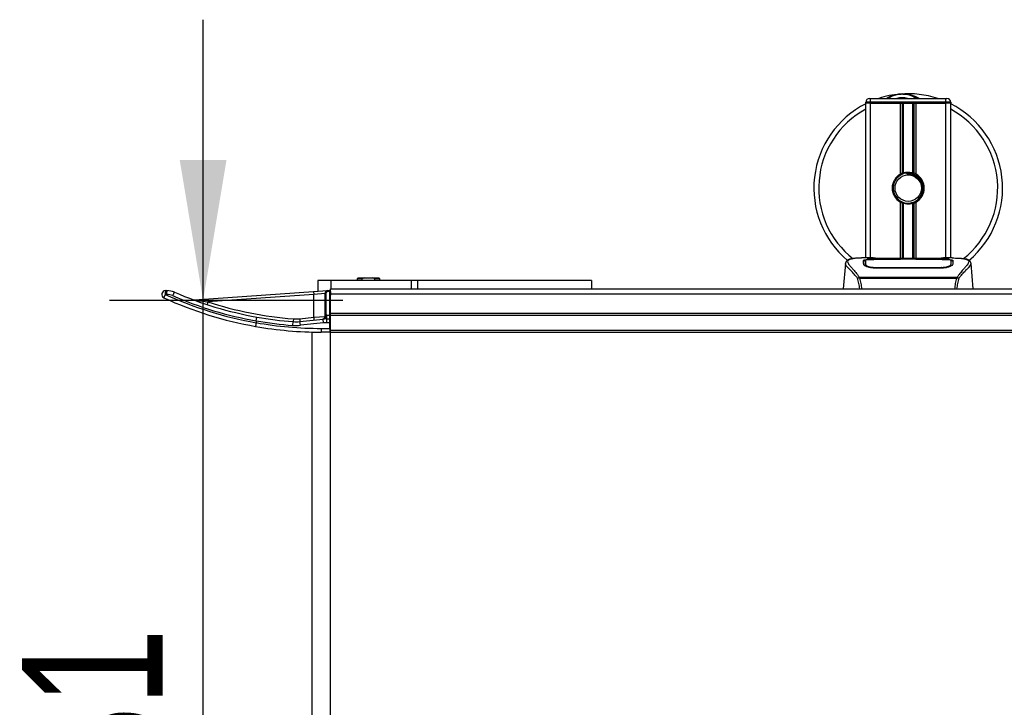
# Model space of a CAD drawing. Header units: millimetres. Extents: x 0 to 420, y 0 to 297.
# Tile 4 of 133: x 53 to 74, y 104 to 119. Entities that reach past the tile are written whole.
import ezdxf

# ---------------------------------------------------------------- set-up
doc = ezdxf.new("R2010")
doc.units = ezdxf.units.MM
doc.layers.add('QUOTE', color=174, linetype='Continuous')
doc.styles.add('SLDTEXTSTYLE3', font='TXT', dxfattribs={"width": 0.75})
doc.dimstyles.new('SLDDIMSTYLE1', dxfattribs={"dimtxt": 3, "dimasz": 3, "dimexe": 0, "dimexo": 0.0625, "dimgap": 0.75, "dimtad": 1, "dimlfac": 24.785212, "dimrnd": 1e-09, "dimzin": 12, "dimdsep": 46, "dimtxsty": 'SLDTEXTSTYLE3', "dimsah": 1, "dimcen": 0.09, "dimadec": 0, "dimazin": 3, "dimtfac": 1, "dimtdec": 3, "dimtmove": 0, "dimatfit": 0, "dimfxl": 0, "dimfrac": 2, "dimtolj": 1, "dimtzin": 12, "dimarcsym": 0})

# ---------------------------------------------------------------- blocks, each defined once
blk = doc.blocks.new('_D_1')
at = {"layer": 'QUOTE'}
for p, q in [((56.58, 113.161), (56.58, 119.161)), ((59.566, 113.161), (54.58, 113.161)), ((56.58, 95.772), (56.58, 113.161)), ((59.566, 95.772), (54.58, 95.772)), ((56.58, 95.772), (56.58, 89.772))]:
    blk.add_line(p, q, dxfattribs=at)
for points in [[(56.58, 113.161), (57.08, 116.161), (56.08, 116.161)], [(56.58, 95.772), (56.08, 92.772), (57.08, 92.772)]]:
    blk.add_solid(points, dxfattribs=at)
at = {"layer": 'QUOTE', "insert": (52.712, 101.141), "char_height": 3, "attachment_point": 1, "rotation": 90, "style": 'SLDTEXTSTYLE3'}
blk.add_mtext('431', dxfattribs=at)

msp = doc.modelspace()

# ---------------------------------------------------------------- linework, layer by layer
at = {"color": 7, "linetype": 'Continuous', "lineweight": 25}
for p, q in [((70.82569, 117.47804), (70.84586, 117.47804)), ((70.84586, 117.39734), (70.84586, 117.47804)), ((70.84586, 117.47804), (72.45973, 117.47804)), ((72.45973, 117.47804), (72.4799, 117.47804)), ((72.45973, 117.39734), (72.45973, 117.47804)), ((70.84586, 117.39734), (70.74499, 117.39734)), ((70.74499, 117.37717), (70.74499, 117.39734)), ((70.74499, 114.06875), (70.74499, 117.37717)), ((70.84586, 117.37717), (70.74499, 117.37717)), ((70.84586, 117.37717), (70.74499, 117.37717)), ((70.84586, 117.39734), (70.84586, 117.37717)), ((72.45973, 117.39734), (70.84586, 117.39734)), ((71.48535, 117.37717), (70.84586, 117.37717)), ((70.84586, 117.37717), (72.45973, 117.37717)), ((70.84586, 114.06875), (70.84586, 117.37717)), ((71.48535, 115.86087), (71.48535, 117.37717)), ((71.52909, 115.88143), (71.52909, 117.37717)), ((71.55225, 115.88945), (71.55225, 117.37717)), ((71.75333, 115.88945), (71.75333, 117.37717)), ((71.77649, 115.88143), (71.77649, 117.37717)), ((71.82023, 115.86087), (71.82023, 117.37717)), ((72.45973, 117.37717), (71.82023, 117.37717)), ((72.56059, 117.39734), (72.45973, 117.39734)), ((72.45973, 117.37717), (72.45973, 117.39734)), ((72.56059, 117.37717), (72.45973, 117.37717)), ((72.56059, 117.37717), (72.45973, 117.37717)), ((72.45973, 114.06875), (72.45973, 117.37717)), ((72.56059, 117.39734), (72.56059, 117.37717)), ((72.56059, 114.06875), (72.56059, 117.37717)), ((71.62481, 115.88313), (71.62702, 115.85765)), ((71.48535, 114.05782), (71.48535, 115.26228)), ((71.52909, 114.05782), (71.52909, 115.24171)), ((71.55225, 114.05782), (71.55225, 115.23369)), ((71.75333, 114.05782), (71.75333, 115.23369)), ((71.77649, 114.05782), (71.77649, 115.24171)), ((71.82023, 114.05782), (71.82023, 115.26228)), ((70.30972, 113.95027), (70.26258, 113.41151)), ((70.30963, 113.94868), (70.31042, 113.9502)), ((70.90435, 114.06875), (70.71599, 114.06875)), ((70.73779, 113.95042), (70.73775, 113.94511)), ((71.49137, 114.03655), (70.94007, 114.03662)), ((70.94673, 114.03983), (71.47123, 114.03983)), ((70.94673, 114.03662), (70.94673, 114.03983)), ((72.25819, 114.05782), (71.04739, 114.05782)), ((72.25816, 114.05779), (71.04742, 114.05779)), ((71.47123, 114.04716), (71.83435, 114.04716)), ((71.47123, 114.04716), (71.47123, 114.03983)), ((71.47123, 114.03983), (71.47123, 114.03655)), ((71.49137, 114.03655), (71.49137, 114.04424)), ((71.81415, 114.04424), (71.49137, 114.04424)), ((71.81415, 114.03655), (71.81415, 114.04424)), ((71.81415, 114.04424), (71.81415, 114.03655)), ((71.83435, 114.04716), (71.83435, 114.03983)), ((71.83435, 114.03983), (72.35886, 114.03983)), ((71.83435, 114.03983), (71.83435, 114.03655)), ((72.35886, 114.03662), (72.35886, 114.03983)), ((72.58972, 114.06875), (72.40478, 114.06875)), ((72.51981, 114.06623), (72.51225, 114.06543)), ((72.56586, 113.93031), (72.56654, 113.90285)), ((72.56781, 113.94917), (72.5674, 114.01772)), ((72.56799, 113.92042), (72.5678, 113.94917)), ((72.99596, 113.94868), (72.99516, 113.9502)), ((73.043, 113.41151), (72.99587, 113.95027)), ((70.94214, 113.86754), (70.94175, 113.85232)), ((72.35886, 113.85198), (70.94673, 113.85198)), ((72.35835, 113.86752), (72.35849, 113.86752)), ((72.36384, 113.85216), (72.36345, 113.86754)), ((59.03072, 113.58459), (59.03072, 113.35554)), ((59.31315, 113.58459), (59.03072, 113.58459)), ((61.03668, 113.58459), (59.31315, 113.58459)), ((59.31315, 113.58459), (59.31315, 113.41151)), ((59.89175, 113.64511), (59.87157, 113.62493)), ((59.87157, 113.62493), (59.87157, 113.58459)), ((59.97984, 113.62493), (59.87157, 113.62493)), ((59.89175, 113.64511), (60.02121, 113.64511)), ((60.02121, 113.64511), (59.97984, 113.62493)), ((59.97984, 113.58459), (59.97984, 113.62493)), ((60.02121, 113.64511), (60.2061, 113.64511)), ((60.24747, 113.62493), (60.2061, 113.64511)), ((60.2061, 113.64511), (60.33556, 113.64511)), ((60.24747, 113.58459), (60.24747, 113.62493)), ((60.35573, 113.62493), (60.24747, 113.62493)), ((60.35573, 113.62493), (60.33556, 113.64511)), ((60.35573, 113.58459), (60.35573, 113.62493)), ((61.03668, 113.41151), (61.03668, 113.58459)), ((61.16267, 113.58459), (61.03668, 113.58459)), ((64.88099, 113.58459), (61.16267, 113.58459)), ((61.16267, 113.58459), (61.16267, 113.41151)), ((63.00003, 113.5856), (63.00003, 113.58459)), ((63.32238, 113.58459), (63.32238, 113.5856)), ((64.88099, 113.58459), (64.88099, 113.41151)), ((70.60076, 113.64542), (70.6052, 113.65588)), ((70.6052, 113.65588), (72.7009, 113.65588)), ((72.69027, 113.63327), (70.61526, 113.63327)), ((72.7009, 113.65588), (72.70472, 113.64558)), ((55.80013, 113.29047), (55.76991, 113.29047)), ((55.77694, 113.37117), (55.80716, 113.37117)), ((56.39771, 113.17142), (58.93938, 113.34915)), ((58.9436, 113.28878), (56.68371, 113.13075)), ((58.93938, 113.34915), (59.24198, 113.37031)), ((58.93938, 113.34915), (58.9436, 113.28878)), ((59.18568, 113.30994), (58.9436, 113.28878)), ((58.9436, 112.80154), (58.9436, 113.28878)), ((59.18568, 113.30994), (59.20585, 113.30994)), ((59.18568, 112.84639), (59.18568, 113.30994)), ((59.20585, 113.30994), (59.20585, 112.84639)), ((59.24198, 113.37031), (59.28514, 113.37333)), ((59.24198, 113.37031), (59.24339, 113.35018)), ((59.28655, 113.3532), (59.24339, 113.35018)), ((59.28514, 113.37333), (59.28655, 113.3532)), ((59.28655, 113.3532), (59.30672, 113.3532)), ((59.28655, 112.84666), (59.28655, 113.3532)), ((59.30672, 113.41151), (74.03185, 113.41151)), ((59.30672, 113.3532), (59.30672, 113.41151)), ((59.30672, 113.3532), (59.30672, 113.27316)), ((59.30672, 113.30102), (220.69328, 113.30102)), ((59.30672, 112.88701), (59.30672, 113.27316)), ((56.68371, 113.13075), (56.66494, 113.07321)), ((58.9436, 112.80154), (59.18568, 112.8205)), ((59.18568, 112.8205), (59.18568, 112.84639)), ((59.18568, 112.84639), (59.20585, 112.84639)), ((59.22769, 112.76597), (59.22769, 112.84666)), ((59.22769, 112.84666), (59.28655, 112.84666)), ((59.28655, 112.76597), (59.28655, 112.84666)), ((59.30672, 112.84666), (59.28655, 112.84666)), ((59.30672, 112.88701), (220.69328, 112.88701)), ((59.30672, 112.84666), (59.30672, 112.88701)), ((59.30672, 112.84666), (220.69328, 112.84666)), ((59.30672, 112.52389), (59.30672, 112.84666)), ((57.71347, 112.68512), (57.71358, 112.68634)), ((57.71369, 112.7273), (57.71358, 112.72607)), ((57.71358, 112.72607), (57.71358, 112.68634)), ((58.49964, 112.62767), (58.50579, 112.70812)), ((58.51039, 112.76847), (58.50579, 112.70812)), ((58.64476, 112.77034), (58.9436, 112.80154)), ((58.64476, 112.77034), (58.65104, 112.71014)), ((58.65104, 112.71014), (59.1439, 112.7616)), ((58.65942, 112.62989), (58.65104, 112.71014)), ((59.15227, 112.68135), (58.65942, 112.62989)), ((58.9436, 112.80154), (58.94989, 112.74135)), ((59.15227, 112.68135), (59.1439, 112.7616)), ((59.22769, 112.68527), (59.22769, 112.76597)), ((59.22769, 112.76597), (59.28655, 112.76597)), ((59.28655, 112.68527), (59.22769, 112.68527)), ((59.28655, 112.68527), (59.28655, 112.76597)), ((59.28655, 112.56423), (59.28655, 112.68527)), ((59.30672, 112.68527), (59.28655, 112.68527)), ((58.90325, 112.48606), (58.90325, 96.44643)), ((59.10499, 112.56423), (59.10499, 112.48354)), ((59.10499, 112.56423), (59.28655, 112.56423)), ((59.28655, 112.48354), (59.10499, 112.48354)), ((59.28655, 112.56423), (59.30672, 112.56423)), ((59.28655, 112.56423), (59.28655, 112.48354)), ((59.30672, 112.52389), (220.69328, 112.52389)), ((59.30672, 112.48354), (59.30672, 112.52389)), ((59.30672, 112.48354), (220.69328, 112.48354)), ((59.30672, 96.44895), (59.30672, 112.48354))]:
    msp.add_line(p, q, dxfattribs=at)
at = {"color": 7, "linetype": 'Continuous', "lineweight": 25, "flags": 128}
for points in [[(72.36552, 114.03662), (72.09874, 114.03658), (71.81415, 114.03655)], [(72.36345, 113.86754), (72.35886, 113.86752), (72.35849, 113.86752)]]:
    msp.add_lwpolyline(points, dxfattribs=at)
at = {"color": 7, "linetype": 'Continuous', "lineweight": 25}
msp.add_circle((71.65279, 115.56157), 0.28243, dxfattribs=at)
for centre, radius, start, end in [((70.82569, 117.39734), 0.08069, 90, 180), ((71.65279, 115.56157), 2.01733, 94.974241, 108.194872), ((71.52335, 117.04878), 0.52451, 54.926098, 125.073902), ((71.52335, 117.04878), 0.44381, 75.287788, 104.712212), ((71.65279, 115.56157), 2.01733, 71.805128, 94.974241), ((72.4799, 117.39734), 0.08069, 0, 90), ((71.65279, 115.56157), 2.01733, 116.743684, 229.984768), ((71.65279, 115.56157), 1.91334, 118.324088, 232.137337), ((71.65279, 115.56157), 2.01733, 310.046839, 63.256316), ((71.65279, 115.56157), 1.91334, 308.047069, 61.675912), ((71.65279, 115.56157), 0.34295, 119.224658, 240.775342), ((71.65279, 115.56157), 0.32277, 94.974241, 274.974241), ((71.65279, 115.56157), 0.34295, 111.143405, 119.224658), ((71.65279, 115.56157), 0.34295, 60.775342, 68.856595), ((71.65279, 115.56157), 0.34295, 299.224658, 60.775342), ((71.65279, 115.56157), 0.34295, 240.775342, 248.856595), ((71.65279, 115.56157), 0.34295, 291.143405, 299.224658), ((55.77694, 113.29047), 0.08069, 90, 245.380023), ((55.98655, 113.17047), 0.24766, 151.016811, 169.143549), ((56.00664, 113.31049), 0.23758, 165.204055, 184.833806), ((59.09795, 120.55287), 7.98863, 245.380023, 260.019883), ((56.03686, 113.31049), 0.23758, 165.204055, 184.833806), ((55.80013, 112.9677), 0.32277, 66.501882, 90), ((55.80716, 112.9677), 0.40347, 66.501882, 90), ((56.18379, 113.17601), 0.26963, 143.150751, 161.019053), ((59.09795, 120.55287), 7.94829, 246.501882, 259.969473), ((59.10499, 120.55287), 7.86759, 246.501882, 259.94378), ((59.2462, 113.30994), 0.06052, 94, 180), ((59.2462, 113.30994), 0.04035, 94, 180), ((59.28655, 113.3532), 0.02017, 0, 94), ((59.10499, 120.55287), 8.06933, 245.380023, 259.995092), ((56.39349, 113.23179), 0.06052, 249.676927, 274), ((59.10499, 120.55287), 7.80707, 251.93242, 265.63208), ((59.12516, 112.8205), 0.06052, 275.960784, 0), ((59.22769, 111.95903), 0.88763, 90, 91.409859), ((59.10499, 120.55287), 8.06933, 259.995092, 270), ((59.10499, 120.55287), 7.98863, 259.969433, 270), ((59.10499, 120.55287), 7.94829, 259.91877, 265.63208), ((59.10499, 120.55287), 7.86759, 259.94378, 265.63208), ((58.56724, 113.51271), 0.88763, 265.63208, 275.960784), ((58.56724, 113.51271), 0.80693, 265.63208, 275.960784), ((58.56724, 113.51271), 0.74641, 265.63208, 275.960784), ((59.13566, 112.81449), 0.05352, 278.85444, 353.11241), ((59.22769, 111.95903), 0.80693, 90, 95.960784), ((59.22769, 111.95903), 0.72624, 90, 95.960784), ((59.28655, 112.74579), 0.02017, 0, 90), ((59.28655, 112.50371), 0.02017, 270, 0)]:
    msp.add_arc(centre, radius, start, end, dxfattribs=at)
for points, knots in [([(71.18505, 117.47804), (71.18833, 117.4802), (71.24193, 117.51552), (71.3407, 117.54989), (71.43768, 117.56779), (71.47753, 117.57128), (71.47787, 117.57131)], [0, 0, 0, 0, 0.03729849, 0.60902041, 0.99664446, 1, 1, 1, 1]), ([(71.47787, 117.57131), (71.47822, 117.57134), (71.48743, 117.57215), (71.49672, 117.57178), (71.50565, 117.57144)], [0, 0, 0, 0, 0.037109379, 1, 1, 1, 1]), ([(71.53326, 117.57148), (71.55485, 117.57204), (71.63502, 117.57413), (71.74274, 117.54739), (71.83907, 117.50931), (71.87667, 117.4859), (71.88931, 117.47804)], [0, 0, 0, 0, 0.17640166, 0.65503379, 0.8840221, 1, 1, 1, 1]), ([(71.52909, 115.88143), (71.52992, 115.88175), (71.53244, 115.88272), (71.53772, 115.88466), (71.54475, 115.88708), (71.5497, 115.88867), (71.55207, 115.88939), (71.55225, 115.88945)], [0, 0, 0, 0, 0.13279182, 0.40328924, 0.68794599, 0.97624213, 1, 1, 1, 1]), ([(71.55225, 115.88945), (71.56177, 115.89211), (71.59414, 115.90116), (71.65346, 115.90699), (71.71302, 115.90062), (71.74291, 115.89234), (71.75333, 115.88945)], [0, 0, 0, 0, 0.15316231, 0.52061175, 0.83276392, 1, 1, 1, 1]), ([(71.62481, 115.88313), (71.66564, 115.88219), (71.74844, 115.88028), (71.85918, 115.81939), (71.94018, 115.72494), (71.98089, 115.6059), (71.97241, 115.48262), (71.93319, 115.38472), (71.88749, 115.34602), (71.87233, 115.33319)], [0, 0, 0, 0, 0.1532567, 0.3107756, 0.4622177, 0.61755972, 0.7743655, 0.92518437, 1, 1, 1, 1]), ([(71.68078, 115.24001), (71.716, 115.24744), (71.78643, 115.26228), (71.87516, 115.32732), (71.9384, 115.41561), (71.96803, 115.51989), (71.96085, 115.62681), (71.9191, 115.72444), (71.84769, 115.80207), (71.7553, 115.85022), (71.67802, 115.86197), (71.63571, 115.85838), (71.62702, 115.85765)], [0, 0, 0, 0, 0.11029899, 0.22059797, 0.33089694, 0.4412694, 0.54893858, 0.65628707, 0.76369695, 0.86864917, 0.97304725, 1, 1, 1, 1]), ([(71.75333, 115.88945), (71.75454, 115.88908), (71.75788, 115.88804), (71.76391, 115.88605), (71.77087, 115.88358), (71.77462, 115.88215), (71.77649, 115.88143)], [0, 0, 0, 0, 0.15557258, 0.42978375, 0.7145238, 1, 1, 1, 1]), ([(71.55225, 115.23369), (71.55173, 115.23385), (71.54915, 115.23465), (71.54397, 115.23632), (71.537, 115.23874), (71.532, 115.24059), (71.52966, 115.24149), (71.52909, 115.24171)], [0, 0, 0, 0, 0.067688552, 0.33799524, 0.61961326, 0.907963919, 1, 1, 1, 1]), ([(71.75333, 115.23369), (71.73299, 115.22856), (71.69163, 115.21811), (71.62293, 115.21783), (71.57688, 115.22637), (71.55524, 115.23281), (71.55225, 115.23369)], [0, 0, 0, 0, 0.31763159, 0.64587204, 0.9510876, 1, 1, 1, 1]), ([(71.77649, 115.24171), (71.77615, 115.24158), (71.77419, 115.24082), (71.76979, 115.23918), (71.76294, 115.23677), (71.75721, 115.23489), (71.75416, 115.23395), (71.75333, 115.23369)], [0, 0, 0, 0, 0.05704611, 0.3223495, 0.60367528, 0.89214027, 1, 1, 1, 1]), ([(70.56929, 113.63491), (70.55723, 113.65093), (70.52072, 113.69943), (70.46057, 113.76621), (70.3978, 113.82958), (70.34991, 113.87686), (70.31565, 113.91824), (70.31182, 113.93762), (70.30963, 113.94868)], [0, 0, 0, 0, 0.084247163, 0.255086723, 0.426725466, 0.597963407, 0.770602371, 1, 1, 1, 1]), ([(70.44132, 114.04965), (70.43313, 114.0481), (70.41224, 114.04416), (70.38835, 114.03603), (70.36872, 114.02711), (70.35678, 114.01995), (70.34842, 114.01368), (70.34258, 114.00851), (70.33839, 114.00442), (70.33562, 114.00164), (70.33372, 113.99982), (70.33286, 113.99903), (70.33239, 113.99861), (70.33203, 113.99828), (70.33178, 113.99807), (70.33153, 113.99786), (70.33121, 113.99758), (70.33082, 113.99726), (70.33019, 113.99675), (70.32953, 113.99624), (70.32871, 113.9956), (70.32755, 113.99461), (70.327, 113.99418), (70.32551, 113.99212), (70.32504, 113.99144), (70.3247, 113.99094), (70.32434, 113.99039), (70.32383, 113.98959), (70.32277, 113.98789), (70.32145, 113.98566), (70.317, 113.97764), (70.31238, 113.96676), (70.3107, 113.95644), (70.30974, 113.95048)], [0, 0, 0, 0, 0.13346194, 0.34016958, 0.46160951, 0.55730778, 0.62992241, 0.68217732, 0.71692903, 0.7371149, 0.74272174, 0.74460414, 0.7459796, 0.74651976, 0.74699289, 0.74743167, 0.74787155, 0.74886374, 0.75011647, 0.75397334, 0.75908593, 0.76862625, 0.78821087, 0.79094759, 0.79197558, 0.79286909, 0.79373558, 0.79468443, 0.7971036, 0.8047367, 0.8162438, 0.89371675, 1, 1, 1, 1]), ([(70.45489, 114.05158), (70.44699, 114.04995), (70.4301, 114.04649), (70.39984, 114.03702), (70.36987, 114.02136), (70.35399, 113.99441), (70.36132, 113.96487), (70.37876, 113.93726), (70.39432, 113.91695), (70.41437, 113.89322), (70.43807, 113.86661), (70.46606, 113.83551), (70.49704, 113.79978), (70.53072, 113.75821), (70.56715, 113.7114), (70.59189, 113.6753), (70.6052, 113.65588)], [0, 0, 0, 0, 0.06157012, 0.13151171, 0.27071941, 0.40337504, 0.53510625, 0.58328098, 0.63315897, 0.68442904, 0.73675836, 0.78384784, 0.83893216, 0.89157329, 0.94168727, 1, 1, 1, 1]), ([(70.71599, 114.06871), (70.71387, 114.06872), (70.70601, 114.06877), (70.69076, 114.06869), (70.67209, 114.06856), (70.65356, 114.0683), (70.63517, 114.06791), (70.61587, 114.06734), (70.59492, 114.0665), (70.56942, 114.06517), (70.54232, 114.06324), (70.51426, 114.06058), (70.48728, 114.05727), (70.46733, 114.05439), (70.45687, 114.05202), (70.45489, 114.05158)], [0, 0, 0, 0, 0.02762691, 0.10239616, 0.17945658, 0.24994161, 0.31702439, 0.38965422, 0.46782264, 0.55148696, 0.67182448, 0.76737343, 0.86398611, 0.97427426, 1, 1, 1, 1]), ([(70.69842, 114.01727), (70.70109, 114.02025), (70.70642, 114.02621), (70.74919, 114.03283), (70.81229, 114.03734), (70.88221, 114.03952), (70.92839, 114.03974), (70.94673, 114.03983)], [0, 0, 0, 0, 0.21521677, 0.43046232, 0.64509935, 0.85904026, 1, 1, 1, 1]), ([(70.70061, 113.93363), (70.70014, 113.95166), (70.69943, 113.97874), (70.6988, 114.00274), (70.69855, 114.01243), (70.69842, 114.01727)], [0, 0, 0, 0, 0.49858361, 0.74918971, 1, 1, 1, 1]), ([(70.72617, 114.00783), (70.71781, 114.00629), (70.70096, 114.00317), (70.69939, 113.99905), (70.6986, 113.99697)], [0, 0, 0, 0, 0.49631334, 1, 1, 1, 1]), ([(70.94673, 113.85198), (70.92053, 113.85306), (70.86819, 113.85523), (70.79768, 113.87101), (70.74138, 113.89212), (70.70679, 113.91447), (70.70249, 113.9278), (70.70061, 113.93363)], [0, 0, 0, 0, 0.199131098, 0.397931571, 0.605889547, 0.827379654, 1, 1, 1, 1]), ([(70.73398, 113.91284), (70.73489, 113.9061), (70.73594, 113.89834), (70.75085, 113.89048), (70.75282, 113.88944)], [0, 0, 0, 0, 0.86801111, 1, 1, 1, 1]), ([(70.73775, 113.94511), (70.73769, 113.93619), (70.7376, 113.92086), (70.73742, 113.90449), (70.73734, 113.89764)], [0, 0, 0, 0, 0.581641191, 1, 1, 1, 1]), ([(70.7382, 114.01772), (70.7382, 114.01754), (70.73807, 113.9951), (70.73792, 113.97267), (70.73777, 113.95042)], [0, 0, 0, 0, 0.00827271, 1, 1, 1, 1]), ([(70.7382, 114.01767), (70.73808, 113.99631), (70.73794, 113.9739), (70.73779, 113.95148), (70.73779, 113.95042)], [0, 0, 0, 0, 0.95264015, 1, 1, 1, 1]), ([(70.94007, 114.03662), (70.91747, 114.03645), (70.87226, 114.03612), (70.81197, 114.03333), (70.76634, 114.0289), (70.74172, 114.02346), (70.73922, 114.01934), (70.7382, 114.01767)], [0, 0, 0, 0, 0.21287602, 0.42573624, 0.63903454, 0.85331242, 1, 1, 1, 1]), ([(70.73972, 113.93031), (70.73971, 113.9314), (70.73936, 113.95144), (70.73891, 113.97659), (70.73848, 114.00148), (70.73829, 114.01249), (70.73821, 114.01753), (70.7382, 114.01767)], [0, 0, 0, 0, 0.02546624, 0.4713629, 0.73178735, 0.99246436, 1, 1, 1, 1]), ([(70.73888, 113.89662), (70.73897, 113.90051), (70.73925, 113.91173), (70.73954, 113.92297), (70.73972, 113.93031)], [0, 0, 0, 0, 0.3458763, 1, 1, 1, 1]), ([(70.73972, 113.93031), (70.74205, 113.92423), (70.74671, 113.91207), (70.78214, 113.8931), (70.83408, 113.87754), (70.89071, 113.86885), (70.92773, 113.86791), (70.94214, 113.86754)], [0, 0, 0, 0, 0.21773223, 0.43557879, 0.65075483, 0.86407246, 1, 1, 1, 1]), ([(71.04742, 114.05779), (71.03376, 114.05782), (70.98968, 114.05789), (70.91746, 114.0588), (70.84377, 114.06067), (70.79363, 114.06283), (70.77007, 114.06483), (70.78054, 114.06576), (70.78577, 114.06623)], [0, 0, 0, 0, 0.08215471, 0.26513997, 0.44867114, 0.63249904, 0.81630092, 1, 1, 1, 1]), ([(70.8102, 114.06226), (70.80306, 114.06261), (70.79157, 114.06318), (70.78425, 114.06399), (70.78497, 114.06386), (70.78516, 114.06382)], [0, 0, 0, 0, 0.55060159, 0.88501525, 1, 1, 1, 1]), ([(70.78577, 114.06623), (70.82939, 114.06739), (70.90189, 114.06933), (71.01263, 114.06793), (71.0859, 114.06543), (71.12866, 114.06158), (71.13721, 114.06082)], [0, 0, 0, 0, 0.30152184, 0.50104725, 0.90023015, 1, 1, 1, 1]), ([(70.80123, 114.06277), (70.80102, 114.06289), (70.79859, 114.06427), (70.79334, 114.06567), (70.78829, 114.06604), (70.78577, 114.06623)], [0, 0, 0, 0, 0.044433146, 0.522216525, 1, 1, 1, 1]), ([(71.04742, 114.05783), (71.02967, 114.05786), (70.99254, 114.05794), (70.93828, 114.05858), (70.88722, 114.05957), (70.8449, 114.0608), (70.81875, 114.06176), (70.81092, 114.06222), (70.8102, 114.06226)], [0, 0, 0, 0, 0.18189708, 0.38061319, 0.58093849, 0.78035725, 0.97967552, 1, 1, 1, 1]), ([(71.15234, 114.05782), (71.14992, 114.05869), (71.14503, 114.06044), (71.13983, 114.06069), (71.13721, 114.06082)], [0, 0, 0, 0, 0.49524741, 1, 1, 1, 1]), ([(72.16837, 114.06082), (72.16575, 114.06069), (72.16056, 114.06044), (72.15566, 114.05869), (72.15324, 114.05782)], [0, 0, 0, 0, 0.50476564, 1, 1, 1, 1]), ([(72.16837, 114.06082), (72.1953, 114.06291), (72.24005, 114.06639), (72.34049, 114.06867), (72.43115, 114.06991), (72.50503, 114.06684), (72.51981, 114.06623)], [0, 0, 0, 0, 0.30143784, 0.50095323, 0.90014009, 1, 1, 1, 1]), ([(72.51078, 114.06318), (72.50418, 114.06274), (72.48754, 114.06162), (72.42992, 114.05976), (72.34971, 114.05813), (72.28867, 114.05791), (72.25816, 114.05779)], [0, 0, 0, 0, 0.17981299, 0.45378319, 0.72700373, 1, 1, 1, 1]), ([(72.35886, 114.03983), (72.38671, 114.03963), (72.44242, 114.03924), (72.51671, 114.03605), (72.57284, 114.03085), (72.60294, 114.02434), (72.60595, 114.01931), (72.60716, 114.01727)], [0, 0, 0, 0, 0.21341182, 0.42681727, 0.64048529, 0.85457431, 1, 1, 1, 1]), ([(72.60497, 113.93363), (72.60185, 113.92592), (72.5956, 113.91048), (72.54995, 113.88544), (72.48353, 113.86415), (72.41475, 113.8532), (72.37249, 113.85228), (72.35886, 113.85198)], [0, 0, 0, 0, 0.2254673, 0.45085364, 0.67736923, 0.89591171, 1, 1, 1, 1]), ([(72.36345, 113.86754), (72.38609, 113.8684), (72.43136, 113.87014), (72.49172, 113.88259), (72.53736, 113.89935), (72.56206, 113.91632), (72.56476, 113.92625), (72.56586, 113.93031)], [0, 0, 0, 0, 0.2128654, 0.42572184, 0.63872248, 0.85234986, 1, 1, 1, 1]), ([(72.56738, 114.01767), (72.56518, 114.02011), (72.56078, 114.025), (72.52579, 114.03059), (72.47426, 114.03447), (72.41749, 114.03637), (72.38018, 114.03655), (72.36552, 114.03662)], [0, 0, 0, 0, 0.21612272, 0.43228358, 0.64748247, 0.86145988, 1, 1, 1, 1]), ([(72.51981, 114.06623), (72.5228, 114.06603), (72.53228, 114.06539), (72.5323, 114.06435), (72.51517, 114.06342), (72.51078, 114.06318)], [0, 0, 0, 0, 0.25540478, 0.808946, 1, 1, 1, 1]), ([(72.52119, 114.06395), (72.5212, 114.06395), (72.5218, 114.06406), (72.51903, 114.06364), (72.51374, 114.0633), (72.51078, 114.06312)], [0, 0, 0, 0, 0.00626083, 0.44327513, 1, 1, 1, 1]), ([(72.54641, 113.88605), (72.55304, 113.88988), (72.56885, 113.89902), (72.57059, 113.90776), (72.5716, 113.91284)], [0, 0, 0, 0, 0.41900897, 1, 1, 1, 1]), ([(72.60698, 113.99697), (72.60502, 114.00002), (72.60173, 114.00514), (72.57605, 114.00867), (72.56565, 114.0101)], [0, 0, 0, 0, 0.59475195, 1, 1, 1, 1]), ([(72.56738, 114.01767), (72.56738, 114.01753), (72.56723, 114.00895), (72.56695, 113.9931), (72.56645, 113.9639), (72.56609, 113.9435), (72.56588, 113.9314), (72.56586, 113.93031)], [0, 0, 0, 0, 0.0075194, 0.45666513, 0.71535566, 0.97452521, 1, 1, 1, 1]), ([(72.5678, 113.94917), (72.56779, 113.95019), (72.56772, 113.96156), (72.56758, 113.98439), (72.56745, 114.0062), (72.56738, 114.01767)], [0, 0, 0, 0, 0.04480435, 0.49764008, 1, 1, 1, 1]), ([(72.56823, 113.89824), (72.56815, 113.9048), (72.56797, 113.92099), (72.56789, 113.93608), (72.56783, 113.94505)], [0, 0, 0, 0, 0.40550496, 1, 1, 1, 1]), ([(72.58972, 114.06871), (72.59366, 114.06872), (72.61616, 114.06878), (72.66404, 114.06833), (72.71592, 114.06648), (72.75439, 114.06388), (72.77382, 114.06225), (72.79209, 114.06043), (72.80792, 114.05858), (72.82349, 114.05648), (72.83729, 114.05426), (72.8478, 114.0524), (72.853, 114.05127), (72.85365, 114.05113)], [0, 0, 0, 0, 0.04881498, 0.27892257, 0.54515535, 0.62717383, 0.69834333, 0.75858144, 0.82840444, 0.87364995, 0.93389274, 0.99178224, 1, 1, 1, 1]), ([(72.60716, 114.01727), (72.60704, 114.01245), (72.60672, 114.00038), (72.60607, 113.97542), (72.60534, 113.94758), (72.60497, 113.93363)], [0, 0, 0, 0, 0.249392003, 0.624143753, 1, 1, 1, 1]), ([(72.85365, 114.05113), (72.85741, 114.05034), (72.86539, 114.04866), (72.87674, 114.04578), (72.88764, 114.04261), (72.90572, 114.03646), (72.9269, 114.02617), (72.94498, 114.00828), (72.9499, 113.98554), (72.9401, 113.95588), (72.91283, 113.91771), (72.86877, 113.86797), (72.80907, 113.80132), (72.75669, 113.73604), (72.72031, 113.68515), (72.70723, 113.66542), (72.7009, 113.65588)], [0, 0, 0, 0, 0.02969414, 0.06305591, 0.09492768, 0.12531521, 0.23205808, 0.32960303, 0.43327649, 0.53202469, 0.63076786, 0.73507022, 0.83793216, 0.94137578, 0.97165063, 1, 1, 1, 1]), ([(72.7363, 113.63492), (72.74836, 113.65094), (72.78487, 113.69944), (72.84501, 113.76621), (72.90778, 113.82958), (72.95567, 113.87686), (72.98993, 113.91824), (72.99377, 113.93762), (72.99596, 113.94868)], [0, 0, 0, 0, 0.0842305, 0.25507317, 0.42671503, 0.59795609, 0.7705982, 1, 1, 1, 1]), ([(72.99585, 113.95048), (72.99488, 113.95644), (72.9932, 113.96676), (72.98859, 113.97764), (72.98413, 113.98566), (72.98282, 113.98789), (72.98176, 113.98959), (72.98124, 113.99039), (72.98088, 113.99094), (72.98054, 113.99144), (72.98008, 113.99212), (72.97859, 113.99418), (72.978, 113.99465), (72.97665, 113.99579), (72.97568, 113.99652), (72.97477, 113.99726), (72.97438, 113.99758), (72.97405, 113.99785), (72.97381, 113.99806), (72.97356, 113.99828), (72.97319, 113.9986), (72.97258, 113.99915), (72.97179, 113.99989), (72.9699, 114.0017), (72.96721, 114.0044), (72.96301, 114.0085), (72.95718, 114.01368), (72.94882, 114.01995), (72.93688, 114.02711), (72.91724, 114.03602), (72.8947, 114.04377), (72.87536, 114.04747), (72.86868, 114.04874)], [0, 0, 0, 0, 0.10895151, 0.18836403, 0.20015725, 0.20797863, 0.21045693, 0.21142904, 0.21231706, 0.21323322, 0.21428764, 0.21709508, 0.23718398, 0.24934952, 0.25616294, 0.25744907, 0.25846748, 0.25891857, 0.25936812, 0.25985246, 0.2604052, 0.2618126, 0.26492315, 0.26948017, 0.29015729, 0.32576371, 0.37931044, 0.4537257, 0.55180182, 0.67626306, 0.8881219, 1, 1, 1, 1]), ([(70.94214, 113.86754), (70.94367, 113.86753), (71.10512, 113.86706), (71.57719, 113.86762), (72.04774, 113.86756), (72.35835, 113.86752)], [0, 0, 0, 0, 0.00323915, 0.34201142, 1, 1, 1, 1]), ([(70.61853, 113.41151), (70.61249, 113.44951), (70.60016, 113.52702), (70.57973, 113.59852), (70.56932, 113.63497)], [0, 0, 0, 0, 0.49025565, 1, 1, 1, 1]), ([(70.56933, 113.63497), (70.57203, 113.63651), (70.57749, 113.63961), (70.58813, 113.64345), (70.59626, 113.64509), (70.60054, 113.64554), (70.60077, 113.64557)], [0, 0, 0, 0, 0.32361461, 0.65359013, 0.98086966, 1, 1, 1, 1]), ([(70.61527, 113.63327), (70.61517, 113.63334), (70.60989, 113.63712), (70.60528, 113.64131), (70.60076, 113.64542)], [0, 0, 0, 0, 0.01890165, 1, 1, 1, 1]), ([(70.61526, 113.63327), (70.62334, 113.59748), (70.63946, 113.52604), (70.65163, 113.45072), (70.65339, 113.41169), (70.6534, 113.41151)], [0, 0, 0, 0, 0.49992462, 0.99775327, 1, 1, 1, 1]), ([(72.65158, 113.41151), (72.65584, 113.45004), (72.66431, 113.52655), (72.68166, 113.59786), (72.69027, 113.63327)], [0, 0, 0, 0, 0.50345062, 1, 1, 1, 1]), ([(72.73627, 113.63498), (72.72606, 113.59865), (72.70595, 113.52703), (72.6936, 113.44964), (72.68751, 113.41151)], [0, 0, 0, 0, 0.50728505, 1, 1, 1, 1]), ([(72.70486, 113.64546), (72.7002, 113.64145), (72.69546, 113.63737), (72.69037, 113.63335), (72.69027, 113.63327)], [0, 0, 0, 0, 0.98124308, 1, 1, 1, 1]), ([(72.70478, 113.64557), (72.70503, 113.64555), (72.70932, 113.64509), (72.71746, 113.64345), (72.7281, 113.63962), (72.73356, 113.63652), (72.73627, 113.63498)], [0, 0, 0, 0, 0.020010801, 0.34699568, 0.676673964, 1, 1, 1, 1]), ([(56.39771, 113.17142), (56.39795, 113.17138), (56.39836, 113.17132), (56.40248, 113.17069), (56.41475, 113.16881), (56.44823, 113.16373), (56.53216, 113.15131), (56.61549, 113.13972), (56.67676, 113.13166), (56.68371, 113.13075)], [0, 0, 0, 0, 0.018797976, 0.031654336, 0.079315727, 0.173421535, 0.391256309, 0.930877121, 1, 1, 1, 1]), ([(59.18568, 112.8205), (59.18578, 112.81932), (59.1861, 112.81559), (59.1877, 112.81113), (59.18879, 112.80807)], [0, 0, 0, 0, 0.31615634, 1, 1, 1, 1]), ([(59.20585, 112.84639), (59.2058, 112.83731), (59.20568, 112.81916), (59.20551, 112.79496), (59.20538, 112.7767), (59.2053, 112.76703), (59.2053, 112.76605), (59.20529, 112.76566)], [0, 0, 0, 0, 0.21479795, 0.42959219, 0.64435115, 0.85902892, 1, 1, 1, 1]), ([(57.71347, 112.68512), (57.71194, 112.67619), (57.70888, 112.65835), (57.70533, 112.63468), (57.70307, 112.61675), (57.7025, 112.60805), (57.70283, 112.60633), (57.70307, 112.60626), (57.70308, 112.60625)], [0, 0, 0, 0, 0.216525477, 0.433047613, 0.649664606, 0.866471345, 0.990098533, 1, 1, 1, 1]), ([(57.71369, 112.7273), (57.71531, 112.73622), (57.71855, 112.75406), (57.72335, 112.77772), (57.72742, 112.79565), (57.72997, 112.8045), (57.73092, 112.80616), (57.73117, 112.80615), (57.73119, 112.80614)], [0, 0, 0, 0, 0.21443284, 0.42886266, 0.64338043, 0.85808798, 0.99029143, 1, 1, 1, 1]), ([(59.18879, 112.80807), (59.18936, 112.80645), (59.19202, 112.79887), (59.19653, 112.78443), (59.20005, 112.77304), (59.20292, 112.76697), (59.20436, 112.76564), (59.20528, 112.76566), (59.20529, 112.76566)], [0, 0, 0, 0, 0.07546259, 0.3531735, 0.65752826, 0.78078558, 0.99586318, 1, 1, 1, 1])]:
    msp.add_open_spline(points, degree=3, knots=knots, dxfattribs=at)

# ---------------------------------------------------------------- dimensions: what is measured, and where the dimension line sits
at = {"layer": 'QUOTE'}
dim = msp.add_linear_dim(base=(54.19839, 113.16095), p1=(61.56613, 95.77155), p2=(61.56613, 113.16095), angle=90, dimstyle='SLDDIMSTYLE1', dxfattribs=at)
dim.commit()
dim.dimension.update_dxf_attribs({"geometry": '_D_1', "text_midpoint": (54.19839, 104.46625), "dimtype": 160})

doc.saveas('drawing.dxf')
